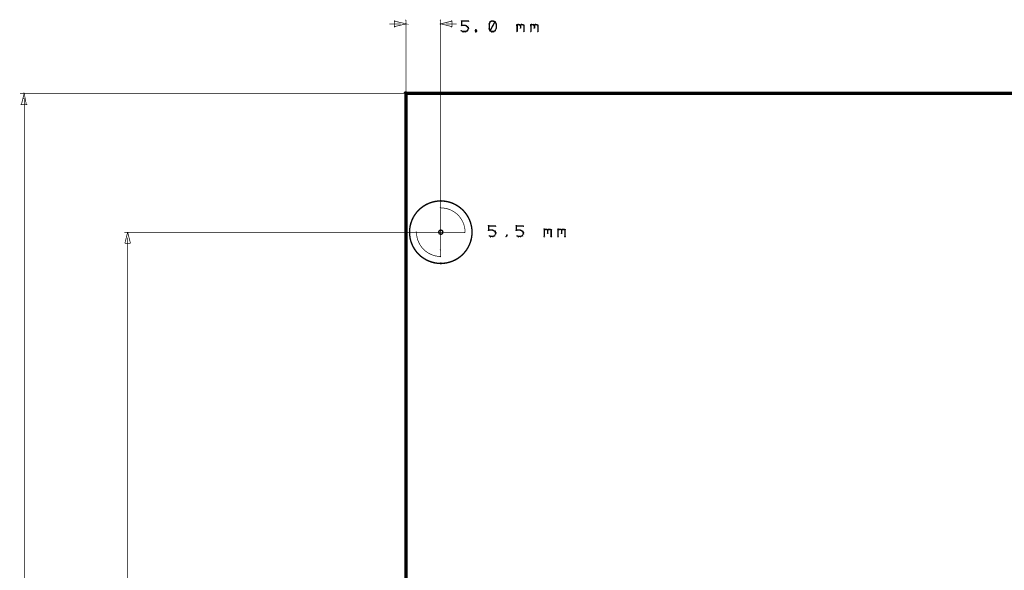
# Model space of a CAD drawing. Extents: x 178 to 725, y 26 to 878.
# Tile 75 of 93: x 187 to 329, y 798 to 878. Entities that reach past the tile are written whole.
import ezdxf

# ---------------------------------------------------------------- set-up
doc = ezdxf.new("R2010")
doc.units = 0
doc.layers.get('0').update_dxf_attribs({"linetype": 'CONTINUOUS'})
for name, color, linetype in [('COPPER', 3, 'CONTINUOUS'), ('DIMENSIONS', 2, 'CONTINUOUS'), ('DRAWING', 4, 'CONTINUOUS'), ('OUTLINES', 1, 'CONTINUOUS')]:
    doc.layers.add(name, color=color, linetype=linetype)

# ---------------------------------------------------------------- blocks, each defined once
blk = doc.blocks.new('VIA')
at = {"const_width": 0.2}
blk.add_lwpolyline([(-0.3, 0, 1), (0.3, 0, 1)], format="xyb", close=True, dxfattribs=at)

msp = doc.modelspace()

# ---------------------------------------------------------------- linework, layer by layer
at = {"layer": 'DIMENSIONS', "color": 94}
for points in [[(241.8, 877, 0.1, 0.1, 1), (241.8, 877, 0, 0, 0), (241.8, 877, 0, 0, 0), (241.8, 877, 0.1, 0.1, 0), (240.2, 877, 0.1, 0.1, 0), (240.2, 877, 0, 0, 0), (240.2, 877, 0.1, 0.1, 0), (240.2, 877, 0.1, 0.1, 1), (240.2, 877, 0, 0, 0)], [(242.5, 844.5, 0.1, 0.1, 1), (242.6, 844.5, 0, 0, 0), (242.6, 844.5, 0, 0, 0), (242.6, 844.5, 0.1, 0.1, 0), (242.6, 877.5, 0.1, 0.1, 0), (242.6, 877.5, 0, 0, 0), (242.6, 877.5, 0.1, 0.1, 0), (242.6, 877.5, 0.1, 0.1, 1), (242.5, 877.5, 0, 0, 0)], [(247.5, 844.5, 0.1, 0.1, 1), (247.6, 844.5, 0, 0, 0), (247.6, 844.5, 0, 0, 0), (247.6, 844.5, 0.1, 0.1, 0), (247.6, 877.5, 0.1, 0.1, 0), (247.6, 877.5, 0, 0, 0), (247.6, 877.5, 0.1, 0.1, 0), (247.6, 877.5, 0.1, 0.1, 1), (247.5, 877.5, 0, 0, 0)], [(248.3, 877, 0.1, 0.1, 1), (248.3, 877, 0, 0, 0), (248.3, 877, 0, 0, 0), (248.3, 877, 0.1, 0.1, 0), (249.9, 877, 0.1, 0.1, 0), (249.9, 877, 0, 0, 0), (249.9, 877, 0.1, 0.1, 0), (249.9, 877, 0.1, 0.1, 1), (249.9, 877, 0, 0, 0)], [(250.5, 876.8, 0.1, 0.1, 1), (250.6, 876.8, 0, 0, 0), (250.6, 876.8, 0, 0, 0), (250.6, 876.8, 0.2, 0.2, 0), (250.6, 877.4, 0.2, 0.2, 0), (250.6, 877.4, 0, 0, 0), (250.6, 877.4, 0.1, 0.1, 0), (250.6, 877.4, 0.1, 0.1, 1), (250.5, 877.4, 0, 0, 0)], [(250.6, 877.4, 0.1, 0.1, 1), (250.6, 877.3, 0, 0, 0), (250.6, 877.4, 0, 0, 0), (250.6, 877.4, 0.2, 0.2, 0), (251.6, 877.4, 0.2, 0.2, 0), (251.6, 877.4, 0, 0, 0), (251.6, 877.4, 0.1, 0.1, 0), (251.6, 877.3, 0.1, 0.1, 1), (251.6, 877.4, 0, 0, 0)], [(251.2, 876.7, 0.1, 0.1, 1), (251.2, 876.8, 0, 0, 0), (251.2, 876.8, 0, 0, 0), (251.2, 876.8, 0.2, 0.2, 0), (250.6, 876.8, 0.2, 0.2, 0), (250.6, 876.8, 0, 0, 0), (250.6, 876.8, 0.1, 0.1, 0), (250.6, 876.8, 0.1, 0.1, 1), (250.6, 876.7, 0, 0, 0)], [(251.4, 876.6, 0.1, 0.1, 1), (251.5, 876.7, 0, 0, 0), (251.4, 876.6, 0, 0, 0), (251.4, 876.6, 0.2, 0.2, 0), (251.2, 876.8, 0.2, 0.2, 0), (251.2, 876.8, 0, 0, 0), (251.2, 876.8, 0.1, 0.1, 0), (251.2, 876.8, 0.1, 0.1, 1), (251.2, 876.7, 0, 0, 0)], [(251.5, 876.4, 0.1, 0.1, 1), (251.6, 876.4, 0, 0, 0), (251.6, 876.4, 0, 0, 0), (251.6, 876.4, 0.2, 0.2, 0), (251.4, 876.6, 0.2, 0.2, 0), (251.4, 876.6, 0, 0, 0), (251.4, 876.6, 0.1, 0.1, 0), (251.5, 876.6, 0.1, 0.1, 1), (251.4, 876.6, 0, 0, 0)], [(251.4, 876, 0.1, 0.1, 1), (251.5, 876, 0, 0, 0), (251.4, 876, 0, 0, 0), (251.4, 876, 0.2, 0.2, 0), (251.6, 876.3, 0.2, 0.2, 0), (251.6, 876.3, 0, 0, 0), (251.6, 876.3, 0.1, 0.1, 0), (251.6, 876.2, 0.1, 0.1, 1), (251.5, 876.3, 0, 0, 0)], [(251.5, 876.3, 0.1, 0.1, 1), (251.6, 876.3, 0, 0, 0), (251.6, 876.3, 0, 0, 0), (251.6, 876.3, 0.2, 0.2, 0), (251.6, 876.4, 0.2, 0.2, 0), (251.6, 876.4, 0, 0, 0), (251.6, 876.4, 0.1, 0.1, 0), (251.6, 876.4, 0.1, 0.1, 1), (251.5, 876.4, 0, 0, 0)], [(254.6, 876.3, 0.1, 0.1, 1), (254.5, 876.2, 0, 0, 0), (254.6, 876.3, 0, 0, 0), (254.6, 876.3, 0.2, 0.2, 0), (254.7, 876, 0.2, 0.2, 0), (254.7, 876, 0, 0, 0), (254.7, 876, 0.1, 0.1, 0), (254.6, 876, 0.1, 0.1, 1), (254.7, 876, 0, 0, 0)], [(254.7, 877.2, 0.1, 0.1, 1), (254.6, 877.3, 0, 0, 0), (254.7, 877.3, 0, 0, 0), (254.7, 877.3, 0.2, 0.2, 0), (254.6, 877, 0.2, 0.2, 0), (254.6, 877, 0, 0, 0), (254.6, 877, 0.1, 0.1, 0), (254.5, 877, 0.1, 0.1, 1), (254.6, 877, 0, 0, 0)], [(254.6, 877, 0.1, 0.1, 1), (254.5, 877, 0, 0, 0), (254.6, 877, 0, 0, 0), (254.6, 877, 0.2, 0.2, 0), (254.6, 876.3, 0.2, 0.2, 0), (254.6, 876.3, 0, 0, 0), (254.6, 876.3, 0.1, 0.1, 0), (254.5, 876.3, 0.1, 0.1, 1), (254.6, 876.3, 0, 0, 0)], [(254.6, 876, 0.1, 0.1, 1), (254.7, 876, 0, 0, 0), (254.7, 876, 0, 0, 0), (254.7, 876, 0.2, 0.2, 0), (255.4, 877.3, 0.2, 0.2, 0), (255.4, 877.3, 0, 0, 0), (255.4, 877.3, 0.1, 0.1, 0), (255.5, 877.2, 0.1, 0.1, 1), (255.4, 877.3, 0, 0, 0)], [(255, 877.3, 0.1, 0.1, 1), (254.9, 877.4, 0, 0, 0), (254.9, 877.4, 0, 0, 0), (254.9, 877.4, 0.2, 0.2, 0), (254.7, 877.3, 0.2, 0.2, 0), (254.7, 877.3, 0, 0, 0), (254.7, 877.3, 0.1, 0.1, 0), (254.7, 877.3, 0.1, 0.1, 1), (254.7, 877.2, 0, 0, 0)], [(255.2, 877.3, 0.1, 0.1, 1), (255.2, 877.4, 0, 0, 0), (255.2, 877.4, 0, 0, 0), (255.2, 877.4, 0.2, 0.2, 0), (254.9, 877.4, 0.2, 0.2, 0), (254.9, 877.4, 0, 0, 0), (254.9, 877.4, 0.1, 0.1, 0), (254.9, 877.4, 0.1, 0.1, 1), (254.9, 877.3, 0, 0, 0)], [(255.4, 877.2, 0.1, 0.1, 1), (255.5, 877.3, 0, 0, 0), (255.4, 877.3, 0, 0, 0), (255.4, 877.3, 0.2, 0.2, 0), (255.2, 877.4, 0.2, 0.2, 0), (255.2, 877.4, 0, 0, 0), (255.2, 877.4, 0.1, 0.1, 0), (255.2, 877.4, 0.1, 0.1, 1), (255.2, 877.3, 0, 0, 0)], [(255.5, 877, 0.1, 0.1, 1), (255.6, 877, 0, 0, 0), (255.6, 877, 0, 0, 0), (255.6, 877, 0.2, 0.2, 0), (255.4, 877.3, 0.2, 0.2, 0), (255.4, 877.3, 0, 0, 0), (255.4, 877.3, 0.1, 0.1, 0), (255.5, 877.3, 0.1, 0.1, 1), (255.4, 877.2, 0, 0, 0)], [(255.4, 876, 0.1, 0.1, 1), (255.5, 876, 0, 0, 0), (255.4, 876, 0, 0, 0), (255.4, 876, 0.2, 0.2, 0), (255.6, 876.3, 0.2, 0.2, 0), (255.6, 876.3, 0, 0, 0), (255.6, 876.3, 0.1, 0.1, 0), (255.6, 876.2, 0.1, 0.1, 1), (255.5, 876.3, 0, 0, 0)], [(255.5, 876.3, 0.1, 0.1, 1), (255.6, 876.3, 0, 0, 0), (255.6, 876.3, 0, 0, 0), (255.6, 876.3, 0.2, 0.2, 0), (255.6, 877, 0.2, 0.2, 0), (255.6, 877, 0, 0, 0), (255.6, 877, 0.1, 0.1, 0), (255.6, 877, 0.1, 0.1, 1), (255.5, 877, 0, 0, 0)], [(258.5, 876.8, 0.1, 0.1, 1), (258.6, 876.7, 0, 0, 0), (258.6, 876.8, 0, 0, 0), (258.6, 876.8, 0.2, 0.2, 0), (258.7, 876.9, 0.2, 0.2, 0), (258.7, 876.9, 0, 0, 0), (258.7, 876.9, 0.1, 0.1, 0), (258.7, 876.8, 0.1, 0.1, 1), (258.6, 876.9, 0, 0, 0)], [(258.5, 875.9, 0.1, 0.1, 1), (258.6, 875.9, 0, 0, 0), (258.6, 875.9, 0, 0, 0), (258.6, 875.9, 0.2, 0.2, 0), (258.6, 876.9, 0.2, 0.2, 0), (258.6, 876.9, 0, 0, 0), (258.6, 876.9, 0.1, 0.1, 0), (258.6, 876.9, 0.1, 0.1, 1), (258.5, 876.9, 0, 0, 0)], [(258.7, 876.9, 0.1, 0.1, 1), (258.7, 876.8, 0, 0, 0), (258.7, 876.9, 0, 0, 0), (258.7, 876.9, 0.2, 0.2, 0), (258.9, 876.9, 0.2, 0.2, 0), (258.9, 876.9, 0, 0, 0), (258.9, 876.9, 0.1, 0.1, 0), (258.9, 876.8, 0.1, 0.1, 1), (258.9, 876.9, 0, 0, 0)], [(259, 876.9, 0.1, 0.1, 1), (258.9, 876.8, 0, 0, 0), (258.9, 876.9, 0, 0, 0), (258.9, 876.9, 0.2, 0.2, 0), (259.1, 876.8, 0.2, 0.2, 0), (259.1, 876.8, 0, 0, 0), (259.1, 876.8, 0.1, 0.1, 0), (259, 876.7, 0.1, 0.1, 1), (259.1, 876.8, 0, 0, 0)], [(259, 876.8, 0.1, 0.1, 1), (259.1, 876.7, 0, 0, 0), (259.1, 876.8, 0, 0, 0), (259.1, 876.8, 0.2, 0.2, 0), (259.2, 876.9, 0.2, 0.2, 0), (259.2, 876.9, 0, 0, 0), (259.2, 876.9, 0.1, 0.1, 0), (259.2, 876.8, 0.1, 0.1, 1), (259.1, 876.9, 0, 0, 0)], [(259.1, 876.8, 0.1, 0.1, 1), (259, 876.8, 0, 0, 0), (259.1, 876.8, 0, 0, 0), (259.1, 876.8, 0.2, 0.2, 0), (259.1, 876.4, 0.2, 0.2, 0), (259.1, 876.4, 0, 0, 0), (259.1, 876.4, 0.1, 0.1, 0), (259, 876.4, 0.1, 0.1, 1), (259.1, 876.4, 0, 0, 0)], [(259.2, 876.9, 0.1, 0.1, 1), (259.2, 876.8, 0, 0, 0), (259.2, 876.9, 0, 0, 0), (259.2, 876.9, 0.2, 0.2, 0), (259.4, 876.9, 0.2, 0.2, 0), (259.4, 876.9, 0, 0, 0), (259.4, 876.9, 0.1, 0.1, 0), (259.4, 876.8, 0.1, 0.1, 1), (259.4, 876.9, 0, 0, 0)], [(259.5, 876.9, 0.1, 0.1, 1), (259.4, 876.8, 0, 0, 0), (259.4, 876.9, 0, 0, 0), (259.4, 876.9, 0.2, 0.2, 0), (259.6, 876.8, 0.2, 0.2, 0), (259.6, 876.8, 0, 0, 0), (259.6, 876.8, 0.1, 0.1, 0), (259.5, 876.7, 0.1, 0.1, 1), (259.6, 876.8, 0, 0, 0)], [(259.6, 876.8, 0.1, 0.1, 1), (259.5, 876.8, 0, 0, 0), (259.6, 876.8, 0, 0, 0), (259.6, 876.8, 0.2, 0.2, 0), (259.6, 875.9, 0.2, 0.2, 0), (259.6, 875.9, 0, 0, 0), (259.6, 875.9, 0.1, 0.1, 0), (259.5, 875.9, 0.1, 0.1, 1), (259.6, 875.9, 0, 0, 0)], [(260.5, 876.8, 0.1, 0.1, 1), (260.6, 876.7, 0, 0, 0), (260.6, 876.8, 0, 0, 0), (260.6, 876.8, 0.2, 0.2, 0), (260.7, 876.9, 0.2, 0.2, 0), (260.7, 876.9, 0, 0, 0), (260.7, 876.9, 0.1, 0.1, 0), (260.7, 876.8, 0.1, 0.1, 1), (260.6, 876.9, 0, 0, 0)], [(260.5, 875.9, 0.1, 0.1, 1), (260.6, 875.9, 0, 0, 0), (260.6, 875.9, 0, 0, 0), (260.6, 875.9, 0.2, 0.2, 0), (260.6, 876.9, 0.2, 0.2, 0), (260.6, 876.9, 0, 0, 0), (260.6, 876.9, 0.1, 0.1, 0), (260.6, 876.9, 0.1, 0.1, 1), (260.5, 876.9, 0, 0, 0)], [(260.7, 876.9, 0.1, 0.1, 1), (260.7, 876.8, 0, 0, 0), (260.7, 876.9, 0, 0, 0), (260.7, 876.9, 0.2, 0.2, 0), (260.9, 876.9, 0.2, 0.2, 0), (260.9, 876.9, 0, 0, 0), (260.9, 876.9, 0.1, 0.1, 0), (260.9, 876.8, 0.1, 0.1, 1), (260.9, 876.9, 0, 0, 0)], [(261, 876.9, 0.1, 0.1, 1), (260.9, 876.8, 0, 0, 0), (260.9, 876.9, 0, 0, 0), (260.9, 876.9, 0.2, 0.2, 0), (261.1, 876.8, 0.2, 0.2, 0), (261.1, 876.8, 0, 0, 0), (261.1, 876.8, 0.1, 0.1, 0), (261, 876.7, 0.1, 0.1, 1), (261.1, 876.8, 0, 0, 0)], [(261, 876.8, 0.1, 0.1, 1), (261.1, 876.7, 0, 0, 0), (261.1, 876.8, 0, 0, 0), (261.1, 876.8, 0.2, 0.2, 0), (261.2, 876.9, 0.2, 0.2, 0), (261.2, 876.9, 0, 0, 0), (261.2, 876.9, 0.1, 0.1, 0), (261.2, 876.8, 0.1, 0.1, 1), (261.1, 876.9, 0, 0, 0)], [(261.1, 876.8, 0.1, 0.1, 1), (261, 876.8, 0, 0, 0), (261.1, 876.8, 0, 0, 0), (261.1, 876.8, 0.2, 0.2, 0), (261.1, 876.4, 0.2, 0.2, 0), (261.1, 876.4, 0, 0, 0), (261.1, 876.4, 0.1, 0.1, 0), (261, 876.4, 0.1, 0.1, 1), (261.1, 876.4, 0, 0, 0)], [(261.2, 876.9, 0.1, 0.1, 1), (261.2, 876.8, 0, 0, 0), (261.2, 876.9, 0, 0, 0), (261.2, 876.9, 0.2, 0.2, 0), (261.4, 876.9, 0.2, 0.2, 0), (261.4, 876.9, 0, 0, 0), (261.4, 876.9, 0.1, 0.1, 0), (261.4, 876.8, 0.1, 0.1, 1), (261.4, 876.9, 0, 0, 0)], [(261.5, 876.9, 0.1, 0.1, 1), (261.4, 876.8, 0, 0, 0), (261.4, 876.9, 0, 0, 0), (261.4, 876.9, 0.2, 0.2, 0), (261.6, 876.8, 0.2, 0.2, 0), (261.6, 876.8, 0, 0, 0), (261.6, 876.8, 0.1, 0.1, 0), (261.5, 876.7, 0.1, 0.1, 1), (261.6, 876.8, 0, 0, 0)], [(261.6, 876.8, 0.1, 0.1, 1), (261.5, 876.8, 0, 0, 0), (261.6, 876.8, 0, 0, 0), (261.6, 876.8, 0.2, 0.2, 0), (261.6, 875.9, 0.2, 0.2, 0), (261.6, 875.9, 0, 0, 0), (261.6, 875.9, 0.1, 0.1, 0), (261.5, 875.9, 0.1, 0.1, 1), (261.6, 875.9, 0, 0, 0)], [(250.6, 876, 0.1, 0.1, 1), (250.5, 876, 0, 0, 0), (250.6, 876, 0, 0, 0), (250.6, 876, 0.2, 0.2, 0), (250.8, 875.9, 0.2, 0.2, 0), (250.8, 875.9, 0, 0, 0), (250.8, 875.9, 0.1, 0.1, 0), (250.8, 875.8, 0.1, 0.1, 1), (250.8, 875.9, 0, 0, 0)], [(250.8, 875.9, 0.1, 0.1, 1), (250.8, 875.8, 0, 0, 0), (250.8, 875.9, 0, 0, 0), (250.8, 875.9, 0.2, 0.2, 0), (251.2, 875.9, 0.2, 0.2, 0), (251.2, 875.9, 0, 0, 0), (251.2, 875.9, 0.1, 0.1, 0), (251.2, 875.8, 0.1, 0.1, 1), (251.2, 875.9, 0, 0, 0)], [(251.2, 875.9, 0.1, 0.1, 1), (251.2, 875.8, 0, 0, 0), (251.2, 875.9, 0, 0, 0), (251.2, 875.9, 0.2, 0.2, 0), (251.4, 876, 0.2, 0.2, 0), (251.4, 876, 0, 0, 0), (251.4, 876, 0.1, 0.1, 0), (251.5, 876, 0.1, 0.1, 1), (251.4, 876, 0, 0, 0)], [(252.7, 876.1, 0.1, 0.1, 1), (252.6, 876.2, 0, 0, 0), (252.7, 876.1, 0, 0, 0), (252.7, 876.1, 0.2, 0.2, 0), (252.6, 876, 0.2, 0.2, 0), (252.6, 876, 0, 0, 0), (252.6, 876, 0.1, 0.1, 0), (252.5, 876, 0.1, 0.1, 1), (252.6, 876, 0, 0, 0)], [(252.6, 876, 0.1, 0.1, 1), (252.5, 876, 0, 0, 0), (252.6, 876, 0, 0, 0), (252.6, 876, 0.2, 0.2, 0), (252.7, 875.9, 0.2, 0.2, 0), (252.7, 875.9, 0, 0, 0), (252.7, 875.9, 0.1, 0.1, 0), (252.6, 875.8, 0.1, 0.1, 1), (252.7, 875.9, 0, 0, 0)], [(252.8, 876, 0.1, 0.1, 1), (252.8, 876, 0, 0, 0), (252.8, 876, 0, 0, 0), (252.8, 876, 0.2, 0.2, 0), (252.7, 876.1, 0.2, 0.2, 0), (252.7, 876.1, 0, 0, 0), (252.7, 876.1, 0.1, 0.1, 0), (252.7, 876.2, 0.1, 0.1, 1), (252.6, 876.1, 0, 0, 0)], [(252.6, 875.9, 0.1, 0.1, 1), (252.7, 875.8, 0, 0, 0), (252.7, 875.9, 0, 0, 0), (252.7, 875.9, 0.2, 0.2, 0), (252.8, 876, 0.2, 0.2, 0), (252.8, 876, 0, 0, 0), (252.8, 876, 0.1, 0.1, 0), (252.8, 876, 0.1, 0.1, 1), (252.8, 876, 0, 0, 0)], [(254.7, 876, 0.1, 0.1, 1), (254.7, 876, 0, 0, 0), (254.7, 876, 0, 0, 0), (254.7, 876, 0.2, 0.2, 0), (254.9, 875.9, 0.2, 0.2, 0), (254.9, 875.9, 0, 0, 0), (254.9, 875.9, 0.1, 0.1, 0), (254.9, 875.8, 0.1, 0.1, 1), (255, 875.9, 0, 0, 0)], [(254.9, 875.9, 0.1, 0.1, 1), (254.9, 875.8, 0, 0, 0), (254.9, 875.9, 0, 0, 0), (254.9, 875.9, 0.2, 0.2, 0), (255.2, 875.9, 0.2, 0.2, 0), (255.2, 875.9, 0, 0, 0), (255.2, 875.9, 0.1, 0.1, 0), (255.2, 875.8, 0.1, 0.1, 1), (255.2, 875.9, 0, 0, 0)], [(255.2, 875.9, 0.1, 0.1, 1), (255.2, 875.8, 0, 0, 0), (255.2, 875.9, 0, 0, 0), (255.2, 875.9, 0.2, 0.2, 0), (255.4, 876, 0.2, 0.2, 0), (255.4, 876, 0, 0, 0), (255.4, 876, 0.1, 0.1, 0), (255.5, 876, 0.1, 0.1, 1), (255.4, 876, 0, 0, 0)], [(248.1, 867, 0.1, 0.1, 1), (248.1, 867, 0, 0, 0), (248.1, 867, 0, 0, 0), (248.1, 867, 0.1, 0.1, 0), (187, 867, 0.1, 0.1, 0), (187, 867, 0, 0, 0), (187, 867, 0.1, 0.1, 0), (187, 867, 0.1, 0.1, 1), (187, 867, 0, 0, 0)], [(187.6, 866.2, 0.1, 0.1, 1), (187.5, 866.2, 0, 0, 0), (187.6, 866.2, 0, 0, 0), (187.6, 866.2, 0.1, 0.1, 0), (187.6, 794, 0.1, 0.1, 0), (187.6, 794, 0, 0, 0), (187.6, 794, 0.1, 0.1, 0), (187.5, 794, 0.1, 0.1, 1), (187.6, 794, 0, 0, 0)], [(247.6, 847, 0.1, 0.1, 1), (247.6, 847, 0, 0, 0), (247.6, 847, 0, 0, 0), (247.6, 847, 0.1, 0.1, 0), (202, 847, 0.1, 0.1, 0), (202, 847, 0, 0, 0), (202, 847, 0.1, 0.1, 0), (202, 847, 0.1, 0.1, 1), (202, 847, 0, 0, 0)], [(202.5, 846.2, 0.1, 0.1, 1), (202.5, 846.2, 0, 0, 0), (202.5, 846.2, 0, 0, 0), (202.5, 846.2, 0.1, 0.1, 0), (202.5, 784, 0.1, 0.1, 0), (202.5, 784, 0, 0, 0), (202.5, 784, 0.1, 0.1, 0), (202.5, 784, 0.1, 0.1, 1), (202.5, 784, 0, 0, 0)]]:
    msp.add_lwpolyline(points, format="xyseb", dxfattribs=at)
for points in [[(242.6, 877, 0.1, 0.1, 1), (242.5, 877, 0, 0, 0), (242.6, 877, 0, 0, 0), (242.6, 877, 0.1, 0.1, 0), (240.9, 876.6, 0, 0, 0), (240.9, 876.6, 0.1, 0.1, 0), (240.9, 876.6, 0.1, 0.1, 1), (241, 876.6, 0, 0, 0), (240.9, 876.6, 0.1, 0.1, 1), (241, 876.6, 0, 0, 0), (240.9, 876.6, 0, 0, 0), (240.9, 876.6, 0.1, 0.1, 0), (240.9, 877.4, 0, 0, 0), (240.9, 877.4, 0.1, 0.1, 0), (241, 877.4, 0.1, 0.1, 1), (240.9, 877.4, 0, 0, 0), (241, 877.4, 0.1, 0.1, 1), (240.9, 877.4, 0, 0, 0), (240.9, 877.4, 0, 0, 0), (240.9, 877.4, 0.1, 0.1, 0), (242.6, 877, 0.1, 0.1, 0), (242.6, 877, 0, 0, 0), (242.6, 877, 0.1, 0.1, 0), (242.5, 877, 0.1, 0.1, 1), (242.6, 877, 0, 0, 0)], [(247.5, 877, 0.1, 0.1, 1), (247.6, 877, 0, 0, 0), (247.6, 877, 0, 0, 0), (247.6, 877, 0.1, 0.1, 0), (249.2, 877.4, 0, 0, 0), (249.2, 877.4, 0.1, 0.1, 0), (249.2, 877.4, 0.1, 0.1, 1), (249.1, 877.4, 0, 0, 0), (249.2, 877.4, 0.1, 0.1, 1), (249.1, 877.4, 0, 0, 0), (249.2, 877.4, 0, 0, 0), (249.2, 877.4, 0.1, 0.1, 0), (249.2, 876.6, 0, 0, 0), (249.2, 876.6, 0.1, 0.1, 0), (249.1, 876.6, 0.1, 0.1, 1), (249.2, 876.6, 0, 0, 0), (249.1, 876.6, 0.1, 0.1, 1), (249.2, 876.6, 0, 0, 0), (249.2, 876.6, 0, 0, 0), (249.2, 876.6, 0.1, 0.1, 0), (247.6, 877, 0.1, 0.1, 0), (247.6, 877, 0, 0, 0), (247.6, 877, 0.1, 0.1, 0), (247.6, 877, 0.1, 0.1, 1), (247.5, 877, 0, 0, 0)], [(187.6, 867, 0.1, 0.1, 1), (187.5, 867, 0, 0, 0), (187.6, 867, 0, 0, 0), (187.6, 867, 0.1, 0.1, 0), (187.9, 865.4, 0, 0, 0), (187.9, 865.4, 0.1, 0.1, 0), (187.9, 865.4, 0.1, 0.1, 1), (188, 865.4, 0, 0, 0), (187.9, 865.4, 0.1, 0.1, 1), (187.9, 865.4, 0, 0, 0), (187.9, 865.4, 0, 0, 0), (187.9, 865.4, 0.1, 0.1, 0), (187.2, 865.4, 0, 0, 0), (187.2, 865.4, 0.1, 0.1, 0), (187.2, 865.4, 0.1, 0.1, 1), (187.2, 865.4, 0, 0, 0), (187.1, 865.4, 0.1, 0.1, 1), (187.2, 865.4, 0, 0, 0), (187.2, 865.4, 0, 0, 0), (187.2, 865.4, 0.1, 0.1, 0), (187.6, 867, 0.1, 0.1, 0), (187.6, 867, 0, 0, 0), (187.6, 867, 0.1, 0.1, 0), (187.6, 867, 0.1, 0.1, 1), (187.5, 867, 0, 0, 0)], [(202.5, 847, 0.1, 0.1, 1), (202.5, 847, 0, 0, 0), (202.5, 847, 0, 0, 0), (202.5, 847, 0.1, 0.1, 0), (202.9, 845.4, 0, 0, 0), (202.9, 845.4, 0.1, 0.1, 0), (202.9, 845.4, 0.1, 0.1, 1), (202.9, 845.4, 0, 0, 0), (202.9, 845.4, 0.1, 0.1, 1), (202.9, 845.4, 0, 0, 0), (202.9, 845.4, 0, 0, 0), (202.9, 845.4, 0.1, 0.1, 0), (202.1, 845.4, 0, 0, 0), (202.1, 845.4, 0.1, 0.1, 0), (202.1, 845.4, 0.1, 0.1, 1), (202.1, 845.4, 0, 0, 0), (202.1, 845.4, 0.1, 0.1, 1), (202.1, 845.4, 0, 0, 0), (202.1, 845.4, 0, 0, 0), (202.1, 845.4, 0.1, 0.1, 0), (202.5, 847, 0.1, 0.1, 0), (202.5, 847, 0, 0, 0), (202.5, 847, 0.1, 0.1, 0), (202.5, 847, 0.1, 0.1, 1), (202.5, 847, 0, 0, 0)]]:
    msp.add_lwpolyline(points, format="xyseb", close=True, dxfattribs=at)
at = {"layer": 'DRAWING', "color": 2}
for points in [[(662.5, 867, 0.5, 0.5, 0), (242.6, 867, 0, 0, 0), (242.6, 867, 0.3, 0.3, 0), (242.6, 866.9, 0.3, 0.3, -1), (242.6, 867.1, 0, 0, 0), (242.4, 867, 0.3, 0.3, -1), (242.7, 867, 0, 0, 0), (242.6, 867, 0, 0, 0), (242.6, 867, 0.5, 0.5, 0), (242.6, 717, 0.5, 0.5, 0), (242.6, 717, 0, 0, 0), (242.6, 717, 0.3, 0.3, 0), (242.7, 717, 0.3, 0.3, -1), (242.4, 717, 0, 0, 0), (242.6, 716.9, 0.3, 0.3, -1), (242.6, 717.1, 0, 0, 0), (242.6, 717, 0, 0, 0), (242.6, 717, 0.5, 0.5, 0), (662.5, 717, 0, 0, 0)], [(254.4, 847.3, 0.1, 0.1, 1), (254.6, 847.3, 0, 0, 0), (254.5, 847.3, 0, 0, 0), (254.5, 847.3, 0.2, 0.2, 0), (254.5, 847.9, 0.2, 0.2, 0), (254.5, 847.9, 0, 0, 0), (254.5, 847.9, 0.1, 0.1, 0), (254.6, 847.9, 0.1, 0.1, 1), (254.4, 847.9, 0, 0, 0)], [(258.4, 847.3, 0.1, 0.1, 1), (258.6, 847.3, 0, 0, 0), (258.5, 847.3, 0, 0, 0), (258.5, 847.3, 0.2, 0.2, 0), (258.5, 847.9, 0.2, 0.2, 0), (258.5, 847.9, 0, 0, 0), (258.5, 847.9, 0.1, 0.1, 0), (258.6, 847.9, 0.1, 0.1, 1), (258.4, 847.9, 0, 0, 0)], [(254.5, 847.9, 0.1, 0.1, 1), (254.5, 847.8, 0, 0, 0), (254.5, 847.9, 0, 0, 0), (254.5, 847.9, 0.2, 0.2, 0), (255.5, 847.9, 0.2, 0.2, 0), (255.5, 847.9, 0, 0, 0), (255.5, 847.9, 0.1, 0.1, 0), (255.5, 847.8, 0.1, 0.1, 1), (255.5, 847.9, 0, 0, 0)], [(255.1, 847.2, 0.1, 0.1, 1), (255.1, 847.3, 0, 0, 0), (255.1, 847.3, 0, 0, 0), (255.1, 847.3, 0.2, 0.2, 0), (254.5, 847.3, 0.2, 0.2, 0), (254.5, 847.3, 0, 0, 0), (254.5, 847.3, 0.1, 0.1, 0), (254.5, 847.3, 0.1, 0.1, 1), (254.5, 847.2, 0, 0, 0)], [(255.4, 847.1, 0.1, 0.1, 1), (255.4, 847.2, 0, 0, 0), (255.4, 847.1, 0, 0, 0), (255.4, 847.1, 0.2, 0.2, 0), (255.1, 847.3, 0.2, 0.2, 0), (255.1, 847.3, 0, 0, 0), (255.1, 847.3, 0.1, 0.1, 0), (255.1, 847.3, 0.1, 0.1, 1), (255.1, 847.2, 0, 0, 0)], [(255.3, 846.5, 0.1, 0.1, 1), (255.4, 846.5, 0, 0, 0), (255.4, 846.5, 0, 0, 0), (255.4, 846.5, 0.2, 0.2, 0), (255.5, 846.8, 0.2, 0.2, 0), (255.5, 846.8, 0, 0, 0), (255.5, 846.8, 0.1, 0.1, 0), (255.5, 846.7, 0.1, 0.1, 1), (255.5, 846.8, 0, 0, 0)], [(255.5, 846.9, 0.1, 0.1, 1), (255.5, 846.9, 0, 0, 0), (255.5, 846.9, 0, 0, 0), (255.5, 846.9, 0.2, 0.2, 0), (255.4, 847.1, 0.2, 0.2, 0), (255.4, 847.1, 0, 0, 0), (255.4, 847.1, 0.1, 0.1, 0), (255.4, 847.1, 0.1, 0.1, 1), (255.3, 847.1, 0, 0, 0)], [(255.4, 846.8, 0.1, 0.1, 1), (255.6, 846.8, 0, 0, 0), (255.5, 846.8, 0, 0, 0), (255.5, 846.8, 0.2, 0.2, 0), (255.5, 846.9, 0.2, 0.2, 0), (255.5, 846.9, 0, 0, 0), (255.5, 846.9, 0.1, 0.1, 0), (255.6, 846.9, 0.1, 0.1, 1), (255.4, 846.9, 0, 0, 0)], [(257, 846.4, 0.1, 0.1, 1), (257, 846.3, 0, 0, 0), (257, 846.4, 0, 0, 0), (257, 846.4, 0.2, 0.2, 0), (257.1, 846.5, 0.2, 0.2, 0), (257.1, 846.5, 0, 0, 0), (257.1, 846.5, 0.1, 0.1, 0), (257.2, 846.5, 0.1, 0.1, 1), (257.1, 846.5, 0, 0, 0)], [(257.1, 846.5, 0.1, 0.1, 1), (257.2, 846.5, 0, 0, 0), (257.1, 846.5, 0, 0, 0), (257.1, 846.5, 0.2, 0.2, 0), (257.1, 846.6, 0.2, 0.2, 0), (257.1, 846.6, 0, 0, 0), (257.1, 846.6, 0.1, 0.1, 0), (257.2, 846.6, 0.1, 0.1, 1), (257.1, 846.6, 0, 0, 0)], [(258.5, 847.9, 0.1, 0.1, 1), (258.5, 847.8, 0, 0, 0), (258.5, 847.9, 0, 0, 0), (258.5, 847.9, 0.2, 0.2, 0), (259.5, 847.9, 0.2, 0.2, 0), (259.5, 847.9, 0, 0, 0), (259.5, 847.9, 0.1, 0.1, 0), (259.5, 847.8, 0.1, 0.1, 1), (259.5, 847.9, 0, 0, 0)], [(259.1, 847.2, 0.1, 0.1, 1), (259.1, 847.3, 0, 0, 0), (259.1, 847.3, 0, 0, 0), (259.1, 847.3, 0.2, 0.2, 0), (258.5, 847.3, 0.2, 0.2, 0), (258.5, 847.3, 0, 0, 0), (258.5, 847.3, 0.1, 0.1, 0), (258.5, 847.3, 0.1, 0.1, 1), (258.5, 847.2, 0, 0, 0)], [(259.4, 847.1, 0.1, 0.1, 1), (259.4, 847.2, 0, 0, 0), (259.4, 847.1, 0, 0, 0), (259.4, 847.1, 0.2, 0.2, 0), (259.1, 847.3, 0.2, 0.2, 0), (259.1, 847.3, 0, 0, 0), (259.1, 847.3, 0.1, 0.1, 0), (259.1, 847.3, 0.1, 0.1, 1), (259.1, 847.2, 0, 0, 0)], [(259.3, 846.5, 0.1, 0.1, 1), (259.4, 846.5, 0, 0, 0), (259.4, 846.5, 0, 0, 0), (259.4, 846.5, 0.2, 0.2, 0), (259.5, 846.8, 0.2, 0.2, 0), (259.5, 846.8, 0, 0, 0), (259.5, 846.8, 0.1, 0.1, 0), (259.5, 846.7, 0.1, 0.1, 1), (259.5, 846.8, 0, 0, 0)], [(259.5, 846.9, 0.1, 0.1, 1), (259.5, 846.9, 0, 0, 0), (259.5, 846.9, 0, 0, 0), (259.5, 846.9, 0.2, 0.2, 0), (259.4, 847.1, 0.2, 0.2, 0), (259.4, 847.1, 0, 0, 0), (259.4, 847.1, 0.1, 0.1, 0), (259.4, 847.1, 0.1, 0.1, 1), (259.3, 847.1, 0, 0, 0)], [(259.4, 846.8, 0.1, 0.1, 1), (259.6, 846.8, 0, 0, 0), (259.5, 846.8, 0, 0, 0), (259.5, 846.8, 0.2, 0.2, 0), (259.5, 846.9, 0.2, 0.2, 0), (259.5, 846.9, 0, 0, 0), (259.5, 846.9, 0.1, 0.1, 0), (259.6, 846.9, 0.1, 0.1, 1), (259.4, 846.9, 0, 0, 0)], [(262.4, 846.4, 0.1, 0.1, 1), (262.6, 846.4, 0, 0, 0), (262.5, 846.4, 0, 0, 0), (262.5, 846.4, 0.2, 0.2, 0), (262.5, 847.4, 0.2, 0.2, 0), (262.5, 847.4, 0, 0, 0), (262.5, 847.4, 0.1, 0.1, 0), (262.6, 847.4, 0.1, 0.1, 1), (262.4, 847.4, 0, 0, 0)], [(262.5, 847.3, 0.1, 0.1, 1), (262.5, 847.2, 0, 0, 0), (262.5, 847.3, 0, 0, 0), (262.5, 847.3, 0.2, 0.2, 0), (262.6, 847.4, 0.2, 0.2, 0), (262.6, 847.4, 0, 0, 0), (262.6, 847.4, 0.1, 0.1, 0), (262.7, 847.3, 0.1, 0.1, 1), (262.6, 847.4, 0, 0, 0)], [(262.6, 847.4, 0.1, 0.1, 1), (262.6, 847.3, 0, 0, 0), (262.6, 847.4, 0, 0, 0), (262.6, 847.4, 0.2, 0.2, 0), (262.9, 847.4, 0.2, 0.2, 0), (262.9, 847.4, 0, 0, 0), (262.9, 847.4, 0.1, 0.1, 0), (262.9, 847.3, 0.1, 0.1, 1), (262.9, 847.4, 0, 0, 0)], [(262.9, 847.4, 0.1, 0.1, 1), (262.8, 847.3, 0, 0, 0), (262.9, 847.4, 0, 0, 0), (262.9, 847.4, 0.2, 0.2, 0), (263, 847.3, 0.2, 0.2, 0), (263, 847.3, 0, 0, 0), (263, 847.3, 0.1, 0.1, 0), (263, 847.2, 0.1, 0.1, 1), (263, 847.3, 0, 0, 0)], [(263.1, 847.3, 0.1, 0.1, 1), (262.9, 847.3, 0, 0, 0), (263, 847.3, 0, 0, 0), (263, 847.3, 0.2, 0.2, 0), (263, 846.9, 0.2, 0.2, 0), (263, 846.9, 0, 0, 0), (263, 846.9, 0.1, 0.1, 0), (262.9, 846.9, 0.1, 0.1, 1), (263.1, 846.9, 0, 0, 0)], [(263, 847.3, 0.1, 0.1, 1), (263, 847.2, 0, 0, 0), (263, 847.3, 0, 0, 0), (263, 847.3, 0.2, 0.2, 0), (263.1, 847.4, 0.2, 0.2, 0), (263.1, 847.4, 0, 0, 0), (263.1, 847.4, 0.1, 0.1, 0), (263.2, 847.3, 0.1, 0.1, 1), (263.1, 847.4, 0, 0, 0)], [(263.1, 847.4, 0.1, 0.1, 1), (263.1, 847.3, 0, 0, 0), (263.1, 847.4, 0, 0, 0), (263.1, 847.4, 0.2, 0.2, 0), (263.4, 847.4, 0.2, 0.2, 0), (263.4, 847.4, 0, 0, 0), (263.4, 847.4, 0.1, 0.1, 0), (263.4, 847.3, 0.1, 0.1, 1), (263.4, 847.4, 0, 0, 0)], [(263.4, 847.4, 0.1, 0.1, 1), (263.3, 847.3, 0, 0, 0), (263.4, 847.4, 0, 0, 0), (263.4, 847.4, 0.2, 0.2, 0), (263.5, 847.3, 0.2, 0.2, 0), (263.5, 847.3, 0, 0, 0), (263.5, 847.3, 0.1, 0.1, 0), (263.5, 847.2, 0.1, 0.1, 1), (263.5, 847.3, 0, 0, 0)], [(263.6, 847.3, 0.1, 0.1, 1), (263.4, 847.3, 0, 0, 0), (263.5, 847.3, 0, 0, 0), (263.5, 847.3, 0.2, 0.2, 0), (263.5, 846.4, 0.2, 0.2, 0), (263.5, 846.4, 0, 0, 0), (263.5, 846.4, 0.1, 0.1, 0), (263.4, 846.4, 0.1, 0.1, 1), (263.6, 846.4, 0, 0, 0)], [(264.4, 846.4, 0.1, 0.1, 1), (264.6, 846.4, 0, 0, 0), (264.5, 846.4, 0, 0, 0), (264.5, 846.4, 0.2, 0.2, 0), (264.5, 847.4, 0.2, 0.2, 0), (264.5, 847.4, 0, 0, 0), (264.5, 847.4, 0.1, 0.1, 0), (264.6, 847.4, 0.1, 0.1, 1), (264.4, 847.4, 0, 0, 0)], [(264.5, 847.3, 0.1, 0.1, 1), (264.5, 847.2, 0, 0, 0), (264.5, 847.3, 0, 0, 0), (264.5, 847.3, 0.2, 0.2, 0), (264.6, 847.4, 0.2, 0.2, 0), (264.6, 847.4, 0, 0, 0), (264.6, 847.4, 0.1, 0.1, 0), (264.7, 847.3, 0.1, 0.1, 1), (264.6, 847.4, 0, 0, 0)], [(264.6, 847.4, 0.1, 0.1, 1), (264.6, 847.3, 0, 0, 0), (264.6, 847.4, 0, 0, 0), (264.6, 847.4, 0.2, 0.2, 0), (264.9, 847.4, 0.2, 0.2, 0), (264.9, 847.4, 0, 0, 0), (264.9, 847.4, 0.1, 0.1, 0), (264.9, 847.3, 0.1, 0.1, 1), (264.9, 847.4, 0, 0, 0)], [(264.9, 847.4, 0.1, 0.1, 1), (264.8, 847.3, 0, 0, 0), (264.9, 847.4, 0, 0, 0), (264.9, 847.4, 0.2, 0.2, 0), (265, 847.3, 0.2, 0.2, 0), (265, 847.3, 0, 0, 0), (265, 847.3, 0.1, 0.1, 0), (265, 847.2, 0.1, 0.1, 1), (265, 847.3, 0, 0, 0)], [(265.1, 847.3, 0.1, 0.1, 1), (264.9, 847.3, 0, 0, 0), (265, 847.3, 0, 0, 0), (265, 847.3, 0.2, 0.2, 0), (265, 846.9, 0.2, 0.2, 0), (265, 846.9, 0, 0, 0), (265, 846.9, 0.1, 0.1, 0), (264.9, 846.9, 0.1, 0.1, 1), (265.1, 846.9, 0, 0, 0)], [(265, 847.3, 0.1, 0.1, 1), (265, 847.2, 0, 0, 0), (265, 847.3, 0, 0, 0), (265, 847.3, 0.2, 0.2, 0), (265.1, 847.4, 0.2, 0.2, 0), (265.1, 847.4, 0, 0, 0), (265.1, 847.4, 0.1, 0.1, 0), (265.2, 847.3, 0.1, 0.1, 1), (265.1, 847.4, 0, 0, 0)], [(265.1, 847.4, 0.1, 0.1, 1), (265.1, 847.3, 0, 0, 0), (265.1, 847.4, 0, 0, 0), (265.1, 847.4, 0.2, 0.2, 0), (265.4, 847.4, 0.2, 0.2, 0), (265.4, 847.4, 0, 0, 0), (265.4, 847.4, 0.1, 0.1, 0), (265.4, 847.3, 0.1, 0.1, 1), (265.4, 847.4, 0, 0, 0)], [(265.4, 847.4, 0.1, 0.1, 1), (265.3, 847.3, 0, 0, 0), (265.4, 847.4, 0, 0, 0), (265.4, 847.4, 0.2, 0.2, 0), (265.5, 847.3, 0.2, 0.2, 0), (265.5, 847.3, 0, 0, 0), (265.5, 847.3, 0.1, 0.1, 0), (265.5, 847.2, 0.1, 0.1, 1), (265.5, 847.3, 0, 0, 0)], [(265.6, 847.3, 0.1, 0.1, 1), (265.4, 847.3, 0, 0, 0), (265.5, 847.3, 0, 0, 0), (265.5, 847.3, 0.2, 0.2, 0), (265.5, 846.4, 0.2, 0.2, 0), (265.5, 846.4, 0, 0, 0), (265.5, 846.4, 0.1, 0.1, 0), (265.4, 846.4, 0.1, 0.1, 1), (265.6, 846.4, 0, 0, 0)], [(254.5, 846.5, 0.1, 0.1, 1), (254.5, 846.5, 0, 0, 0), (254.5, 846.5, 0, 0, 0), (254.5, 846.5, 0.2, 0.2, 0), (254.8, 846.4, 0.2, 0.2, 0), (254.8, 846.4, 0, 0, 0), (254.8, 846.4, 0.1, 0.1, 0), (254.7, 846.3, 0.1, 0.1, 1), (254.8, 846.4, 0, 0, 0)], [(254.8, 846.4, 0.1, 0.1, 1), (254.8, 846.3, 0, 0, 0), (254.8, 846.4, 0, 0, 0), (254.8, 846.4, 0.2, 0.2, 0), (255.1, 846.4, 0.2, 0.2, 0), (255.1, 846.4, 0, 0, 0), (255.1, 846.4, 0.1, 0.1, 0), (255.1, 846.3, 0.1, 0.1, 1), (255.1, 846.4, 0, 0, 0)], [(255.1, 846.4, 0.1, 0.1, 1), (255.1, 846.3, 0, 0, 0), (255.1, 846.4, 0, 0, 0), (255.1, 846.4, 0.2, 0.2, 0), (255.4, 846.5, 0.2, 0.2, 0), (255.4, 846.5, 0, 0, 0), (255.4, 846.5, 0.1, 0.1, 0), (255.4, 846.5, 0.1, 0.1, 1), (255.4, 846.5, 0, 0, 0)], [(258.5, 846.5, 0.1, 0.1, 1), (258.5, 846.5, 0, 0, 0), (258.5, 846.5, 0, 0, 0), (258.5, 846.5, 0.2, 0.2, 0), (258.8, 846.4, 0.2, 0.2, 0), (258.8, 846.4, 0, 0, 0), (258.8, 846.4, 0.1, 0.1, 0), (258.7, 846.3, 0.1, 0.1, 1), (258.8, 846.4, 0, 0, 0)], [(258.8, 846.4, 0.1, 0.1, 1), (258.8, 846.3, 0, 0, 0), (258.8, 846.4, 0, 0, 0), (258.8, 846.4, 0.2, 0.2, 0), (259.1, 846.4, 0.2, 0.2, 0), (259.1, 846.4, 0, 0, 0), (259.1, 846.4, 0.1, 0.1, 0), (259.1, 846.3, 0.1, 0.1, 1), (259.1, 846.4, 0, 0, 0)], [(259.1, 846.4, 0.1, 0.1, 1), (259.1, 846.3, 0, 0, 0), (259.1, 846.4, 0, 0, 0), (259.1, 846.4, 0.2, 0.2, 0), (259.4, 846.5, 0.2, 0.2, 0), (259.4, 846.5, 0, 0, 0), (259.4, 846.5, 0.1, 0.1, 0), (259.4, 846.5, 0.1, 0.1, 1), (259.4, 846.5, 0, 0, 0)]]:
    msp.add_lwpolyline(points, format="xyseb", dxfattribs=at)
for points in [[(247.6, 851.4, 0.1, 0.1, 1), (247.6, 851.6, 0, 0, 0), (247.6, 851.5, 0, 0, 0), (247.6, 851.5, 0.2, 0.2, 1), (247.6, 842.5, 0, 0, 0), (247.6, 842.5, 0.1, 0.1, 0), (247.6, 842.4, 0.1, 0.1, 1), (247.6, 842.6, 0, 0, 0), (247.6, 842.6, 0.1, 0.1, 1), (247.6, 842.4, 0, 0, 0), (247.6, 842.5, 0, 0, 0), (247.6, 842.5, 0.2, 0.2, 1), (247.6, 851.5, 0.2, 0.2, 0), (247.6, 851.5, 0, 0, 0), (247.6, 851.5, 0.1, 0.1, 0), (247.6, 851.6, 0.1, 0.1, 1), (247.6, 851.4, 0, 0, 0)], [(251, 847, 0.1, 0.1, 1), (251.1, 847, 0, 0, 0), (251.1, 847, 0, 0, 0), (251.1, 847, 0.1, 0.1, 0.414), (247.6, 850.5, 0, 0, 0), (247.6, 850.5, 0.1, 0.1, 0), (247.6, 850.5, 0.1, 0.1, 1), (247.6, 850.5, 0, 0, 0), (247.6, 850.5, 0.1, 0.1, 1), (247.5, 850.5, 0, 0, 0), (247.6, 850.5, 0, 0, 0), (247.6, 850.5, 0.1, 0.1, 0), (247.6, 847, 0, 0, 0), (247.6, 847, 0.1, 0.1, 0), (247.5, 847, 0.1, 0.1, 1), (247.6, 847, 0, 0, 0), (247.6, 847, 0.1, 0.1, 1), (247.6, 847, 0, 0, 0), (247.6, 847, 0, 0, 0), (247.6, 847, 0.1, 0.1, 0), (251.1, 847, 0.1, 0.1, 0), (251.1, 847, 0, 0, 0), (251.1, 847, 0.1, 0.1, 0), (251.1, 847, 0.1, 0.1, 1), (251.1, 847, 0, 0, 0)], [(244.1, 847, 0.1, 0.1, 1), (244, 847, 0, 0, 0), (244.1, 847, 0, 0, 0), (244.1, 847, 0.1, 0.1, 0.414), (247.6, 843.5, 0, 0, 0), (247.6, 843.5, 0.1, 0.1, 0), (247.6, 843.5, 0.1, 0.1, 1), (247.6, 843.5, 0, 0, 0), (247.5, 843.5, 0.1, 0.1, 1), (247.6, 843.5, 0, 0, 0), (247.6, 843.5, 0, 0, 0), (247.6, 843.5, 0.1, 0.1, 0), (247.6, 847, 0, 0, 0), (247.6, 847, 0.1, 0.1, 0), (247.6, 847, 0.1, 0.1, 1), (247.5, 847, 0, 0, 0), (247.6, 847, 0.1, 0.1, 1), (247.6, 847, 0, 0, 0), (247.6, 847, 0, 0, 0), (247.6, 847, 0.1, 0.1, 0), (244.1, 847, 0.1, 0.1, 0), (244.1, 847, 0, 0, 0), (244.1, 847, 0.1, 0.1, 0), (244.1, 847, 0.1, 0.1, 1), (244.1, 847, 0, 0, 0)]]:
    msp.add_lwpolyline(points, format="xyseb", close=True, dxfattribs=at)

# ---------------------------------------------------------------- block references
at = {"layer": 'COPPER', "color": 2}
msp.add_blockref('VIA', (247.6, 847), dxfattribs=at)
at = {"layer": 'DIMENSIONS', "color": 2}
msp.add_blockref('VIA', (247.6, 847), dxfattribs=at)
at = {"layer": 'DRAWING', "color": 2}
msp.add_blockref('VIA', (247.6, 847), dxfattribs=at)
at = {"layer": 'OUTLINES', "color": 2}
msp.add_blockref('VIA', (247.6, 847), dxfattribs=at)

doc.saveas('drawing.dxf')
